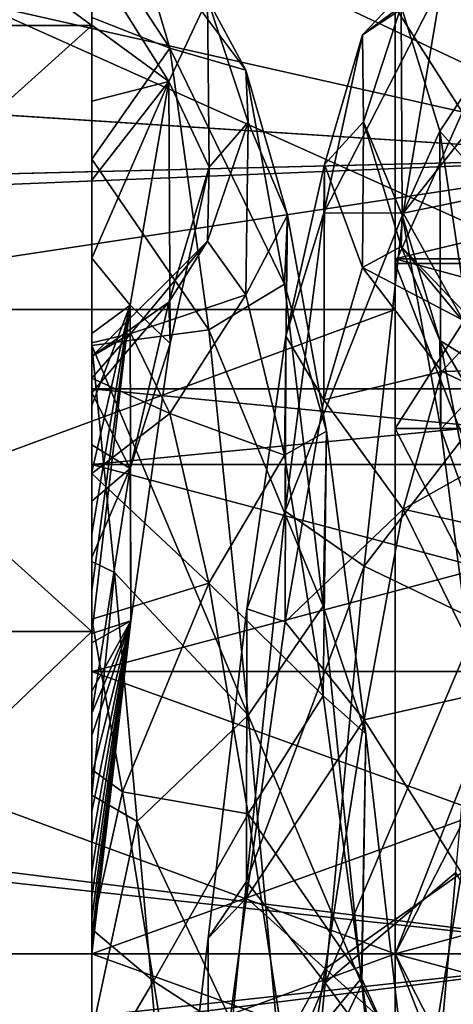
# Model space of a CAD drawing. Header units: metres. Extents: x -46 to 104, y -30 to 30.
# Tile 83 of 127: x 32.11 to 33.72, y -0.19 to 3.47. Entities that reach past the tile are written whole.
import ezdxf

# ---------------------------------------------------------------- set-up
doc = ezdxf.new("R2010")
doc.units = ezdxf.units.M
doc.layers.add('solid_122529', color=7, linetype='CONTINUOUS')

msp = doc.modelspace()

# ---------------------------------------------------------------- linework, layer by layer
at = {"layer": 'solid_122529'}
for points in [[(53.885139, -6.304641, 588.928162), (20.541, 8.649134, 585.423523), (20.541002, -8.649134, 585.423523)], [(53.885139, -6.304641, 588.928162), (53.885139, 6.304641, 588.928162), (20.541, 8.649134, 585.423523)], [(26.533504, -8.264537, 581.025818), (26.533504, 8.264537, 581.025818), (54.407833, 6.304637, 583.955566)], [(32.372829, 2.1, 568), (32.372829, 6.9, 568), (32.372829, 6.483982, 570.359497)], [(32.372829, 1.818572, 566.950073), (32.372829, 1.05, 566.181335), (32.372829, 6.9, 568)], [(32.372829, 6.483982, 565.640503), (32.372829, 6.9, 568), (32.372829, 1.05, 566.181335)], [(32.372829, 2.1, 568), (32.372829, 1.818572, 566.950073), (32.372829, 6.9, 568)], [(32.372829, -6.483982, 570.359497), (32.372829, 6.483982, 570.359497), (32.372829, 5.285712, 572.435059)], [(32.372829, 0, 570.099915), (32.372829, 6.483982, 570.359497), (32.372829, -6.483982, 570.359497)], [(32.372829, 1.818572, 569.049927), (32.372829, 2.1, 568), (32.372829, 6.483982, 570.359497)], [(32.372829, 1.05, 569.818665), (32.372829, 1.818572, 569.049927), (32.372829, 6.483982, 570.359497)], [(32.372829, 0, 570.099915), (32.372829, 1.05, 569.818665), (32.372829, 6.483982, 570.359497)], [(32.372829, 6.483982, 565.640503), (32.372829, 1.05, 566.181335), (32.372829, 0, 565.900085)], [(32.372829, -6.483982, 565.640503), (32.372829, 6.483982, 565.640503), (32.372829, 0, 565.900085)], [(32.372829, -5.285712, 563.564941), (32.372829, 5.285712, 563.564941), (32.372829, 6.483982, 565.640503)], [(32.372829, -6.483982, 565.640503), (32.372829, -5.285712, 563.564941), (32.372829, 6.483982, 565.640503)], [(26.533504, -8.264537, 581.025818), (54.407833, 6.304637, 583.955566), (54.407833, -6.304637, 583.955566)], [(34.5, 2.958794, 578.074463), (34.5, 5.67702, 576.832825), (29, 4.2, 577.623413)], [(34.5, 5.67702, 559.167175), (34.5, 2.958794, 557.925537), (29, 5.545829, 559.084045)], [(34.5, 2.958794, 557.925537), (29, 4.2, 558.376587), (29, 5.545829, 559.084045)], [(32.372829, 3.449675, 562.024353), (29.872829, 3.449675, 562.024353), (29.872829, 5.285712, 563.564941)], [(32.372829, 3.449675, 562.024353), (29.872829, 5.285712, 563.564941), (32.372829, 5.285712, 563.564941)], [(32.372829, 5.285712, 572.435059), (29.872829, 5.285712, 572.435059), (29.872829, 3.449675, 573.975647)], [(32.372829, 3.449675, 573.975647), (32.372829, 5.285712, 572.435059), (29.872829, 3.449675, 573.975647)], [(32.372829, -5.285712, 572.435059), (32.372829, 5.285712, 572.435059), (32.372829, 3.449675, 573.975647)], [(32.372829, -6.483982, 570.359497), (32.372829, 5.285712, 572.435059), (32.372829, -5.285712, 572.435059)], [(32.372829, -3.449675, 562.024353), (32.372829, 3.449675, 562.024353), (32.372829, 5.285712, 563.564941)], [(32.372829, -5.285712, 563.564941), (32.372829, -3.449675, 562.024353), (32.372829, 5.285712, 563.564941)], [(33.5, 2.583071, 560.905762), (43, 2.582814, 560.905579), (43, 4.853569, 562.216919)], [(33.5, 2.583071, 560.905762), (43, 4.853569, 562.216919), (33.5, 4.853083, 562.216736)], [(33.5, 4.853083, 573.783264), (43, 4.853569, 573.783081), (43, 2.582814, 575.094421)], [(33.5, 4.853083, 573.783264), (43, 2.582814, 575.094421), (33.5, 2.583071, 575.094238)], [(33.5, 4.853083, 573.783264), (33.5, 2.583071, 575.094238), (33.5, 4.499547, 573.362)], [(33.5, 2.583071, 560.905762), (33.5, 4.853083, 562.216736), (33.5, 4.499547, 562.638)], [(33.5, 2.565216, 575.047668), (34.5, 2.565216, 575.047668), (34.5, 4.82097, 573.7453)], [(33.5, 4.82097, 573.7453), (33.5, 2.565216, 575.047668), (34.5, 4.82097, 573.7453)], [(33.5, 4.82097, 562.2547), (34.5, 4.82097, 562.2547), (34.5, 2.565216, 560.952332)], [(33.5, 2.565216, 560.952332), (33.5, 4.82097, 562.2547), (34.5, 2.565216, 560.952332)], [(33.5, 3.518242, 570.805725), (33.5, 2.565216, 575.047668), (33.5, 4.82097, 573.7453)], [(33.5, 4.387176, 566.998657), (33.5, 4.82097, 562.2547), (33.5, 2.565216, 560.952332)], [(27.5, 4.5, 573.361877), (33.5, 4.499547, 573.362), (27, 2.395123, 574.577515)], [(33.5, 4.499547, 562.638), (27.5, 4.5, 562.638123), (27, 2.395123, 561.422485)], [(33.5, 4.499547, 573.362), (33.5, 2.3949, 574.577454), (27, 2.395123, 574.577515)], [(33.5, 2.3949, 561.422546), (33.5, 4.499547, 562.638), (27, 2.395123, 561.422485)], [(33.5, 2.583071, 575.094238), (33.5, 2.3949, 574.577454), (33.5, 4.499547, 573.362)], [(33.5, 2.583071, 560.905762), (33.5, 4.499547, 562.638), (33.5, 2.3949, 561.422546)], [(33.5, 3.518242, 565.194275), (33.5, 4.387176, 566.998657), (33.5, 2.565216, 560.952332)], [(34.5, 2.958794, 557.925537), (14.681184, 4.235395, 558.39209), (15.288885, 4.2, 558.376587)], [(34.5, 2.958794, 557.925537), (14.709614, 2.467135, 557.793945), (14.681184, 4.235395, 558.39209)], [(14.709071, 2.469424, 578.205505), (34.5, 2.958794, 578.074463), (29, 4.2, 577.623413)], [(34.5, 2.958794, 557.925537), (15.288885, 4.2, 558.376587), (29, 4.2, 558.376587)], [(32.372829, 3.809266, 566.900574), (32.518051, 3.855043, 567.572998), (32.663235, 3.365565, 566.072144)], [(32.945915, 3.283932, 566.653259), (32.663235, 3.365565, 566.072144), (32.518051, 3.855043, 567.572998)], [(32.80267, 3.548945, 568.054077), (32.945915, 3.283932, 566.653259), (32.518051, 3.855043, 567.572998)], [(33.818817, 3.877255, 567.866516), (33.522106, 3.522032, 567.547424), (33.378426, 3.414802, 568.973999)], [(33.674213, 3.611623, 569.416748), (33.818817, 3.877255, 567.866516), (33.378426, 3.414802, 568.973999)], [(32.372829, 3.479382, 566.058777), (32.372829, 3.809266, 566.900574), (32.663235, 3.365565, 566.072144)], [(34.063259, 3.429528, 570.058716), (34.147778, 3.818959, 569.189758), (33.674213, 3.611623, 569.416748)], [(32.372829, 3.450577, 569.694397), (32.372829, 3.69827, 569.166321), (32.372829, 3.479382, 566.058777)], [(32.659424, 3.241388, 569.446167), (32.80267, 3.548945, 568.054077), (32.372829, 3.69827, 569.166321)], [(32.372829, 3.450577, 569.694397), (32.659424, 3.241388, 569.446167), (32.372829, 3.69827, 569.166321)], [(33.674213, 3.611623, 569.416748), (33.378426, 3.414802, 568.973999), (33.234741, 2.753322, 570.242493)], [(33.529613, 2.75238, 570.734131), (33.674213, 3.611623, 569.416748), (33.234741, 2.753322, 570.242493)], [(34.063259, 3.429528, 570.058716), (33.674213, 3.611623, 569.416748), (33.529613, 2.75238, 570.734131)], [(32.809219, 2.922917, 569.029907), (32.80267, 3.548945, 568.054077), (32.659424, 3.241388, 569.446167)], [(32.954666, 3.091061, 567.777466), (32.945915, 3.283932, 566.653259), (32.80267, 3.548945, 568.054077)], [(32.809219, 2.922917, 569.029907), (32.954666, 3.091061, 567.777466), (32.80267, 3.548945, 568.054077)], [(33.378426, 3.414802, 568.973999), (33.522106, 3.522032, 567.547424), (33.38187, 3.091858, 567.762817)], [(33.522106, 3.522032, 567.547424), (33.526058, 2.745303, 566.558105), (33.38187, 3.091858, 567.762817)], [(33.5, 1.952477, 563.945618), (34.5, 1.952477, 563.945618), (34.5, 3.518242, 565.194275)], [(33.5, 1.952477, 563.945618), (34.5, 3.518242, 565.194275), (33.5, 3.518242, 565.194275)], [(33.5, 3.518242, 570.805725), (34.5, 3.518242, 570.805725), (34.5, 1.952477, 572.054382)], [(33.5, 3.518242, 570.805725), (34.5, 1.952477, 572.054382), (33.5, 1.952477, 572.054382)], [(33.5, 3.518242, 570.805725), (33.5, 1.952477, 572.054382), (33.5, 2.565216, 575.047668)], [(33.5, 1.952477, 563.945618), (33.5, 3.518242, 565.194275), (33.5, 2.565216, 560.952332)], [(33.522106, 3.522032, 567.547424), (33.665791, 3.05761, 566.194275), (33.526058, 2.745303, 566.558105)], [(33.963421, 3.505617, 566.338196), (33.665791, 3.05761, 566.194275), (33.522106, 3.522032, 567.547424)], [(32.372829, 2.952739, 565.307495), (32.372829, 3.479382, 566.058777), (32.663235, 3.365565, 566.072144)], [(32.372829, 3.450577, 569.694397), (32.372829, 3.479382, 566.058777), (32.372829, 2.952739, 565.307495)], [(33.963421, 3.505617, 566.338196), (34.108021, 2.557791, 565.083069), (33.665791, 3.05761, 566.194275)], [(32.372829, 1.197832, 561.204773), (29.872829, 1.197832, 561.204773), (29.872829, 3.449675, 562.024353)], [(32.372829, 1.197832, 561.204773), (29.872829, 3.449675, 562.024353), (32.372829, 3.449675, 562.024353)], [(32.372829, 3.449675, 573.975647), (29.872829, 3.449675, 573.975647), (29.872829, 1.197832, 574.795227)], [(32.372829, 1.197832, 574.795227), (32.372829, 3.449675, 573.975647), (29.872829, 1.197832, 574.795227)], [(32.372829, 3.450577, 569.694397), (32.372829, 2.952739, 565.307495), (32.372829, 3.167974, 570.11676)], [(32.372829, 3.450577, 569.694397), (32.372829, 3.167974, 570.11676), (32.659424, 3.241388, 569.446167)], [(32.372829, -3.449675, 573.975647), (32.372829, 3.449675, 573.975647), (32.372829, 1.197832, 574.795227)], [(32.372829, -5.285712, 572.435059), (32.372829, 3.449675, 573.975647), (32.372829, -3.449675, 573.975647)], [(32.372829, -1.197832, 561.204773), (32.372829, 1.197832, 561.204773), (32.372829, 3.449675, 562.024353)], [(32.372829, -3.449675, 562.024353), (32.372829, -1.197832, 561.204773), (32.372829, 3.449675, 562.024353)], [(33.234741, 2.753322, 570.242493), (33.378426, 3.414802, 568.973999), (33.237682, 2.9331, 569.006348)], [(33.378426, 3.414802, 568.973999), (33.38187, 3.091858, 567.762817), (33.237682, 2.9331, 569.006348)], [(33.978737, 2.845741, 570.811035), (34.063259, 3.429528, 570.058716), (33.529613, 2.75238, 570.734131)], [(32.372829, 2.952739, 565.307495), (32.663235, 3.365565, 566.072144), (32.808418, 2.318527, 564.890625)], [(33.089165, 2.489106, 565.469727), (32.808418, 2.318527, 564.890625), (32.663235, 3.365565, 566.072144)], [(32.945915, 3.283932, 566.653259), (33.089165, 2.489106, 565.469727), (32.663235, 3.365565, 566.072144)], [(33.100117, 2.745263, 566.562073), (33.089165, 2.489106, 565.469727), (32.945915, 3.283932, 566.653259)], [(32.954666, 3.091061, 567.777466), (33.100117, 2.745263, 566.562073), (32.945915, 3.283932, 566.653259)], [(32.372829, 2.585326, 570.706604), (32.516178, 2.410882, 570.604919), (32.659424, 3.241388, 569.446167)], [(32.372829, 2.874505, 570.449158), (32.372829, 2.585326, 570.706604), (32.659424, 3.241388, 569.446167)], [(32.372829, 3.167974, 570.11676), (32.372829, 2.874505, 570.449158), (32.659424, 3.241388, 569.446167)], [(32.663769, 2.268788, 570.111084), (32.659424, 3.241388, 569.446167), (32.516178, 2.410882, 570.604919)], [(32.663769, 2.268788, 570.111084), (32.809219, 2.922917, 569.029907), (32.659424, 3.241388, 569.446167)], [(32.372829, 3.167974, 570.11676), (32.372829, 2.952739, 565.307495), (32.372829, 2.874505, 570.449158)], [(32.802586, 2.64879, 568.033997), (32.954666, 3.091061, 567.777466), (32.809219, 2.922917, 569.029907)], [(32.802586, 2.64879, 568.033997), (32.945816, 2.448531, 566.989075), (32.954666, 3.091061, 567.777466)], [(32.945816, 2.448531, 566.989075), (33.100117, 2.745263, 566.562073), (32.954666, 3.091061, 567.777466)], [(33.237682, 2.9331, 569.006348), (33.38187, 3.091858, 567.762817), (33.378357, 2.550762, 568.720764)], [(33.38187, 3.091858, 567.762817), (33.522015, 2.628212, 567.655884), (33.378357, 2.550762, 568.720764)], [(33.38187, 3.091858, 567.762817), (33.526058, 2.745303, 566.558105), (33.522015, 2.628212, 567.655884)], [(33.665791, 3.05761, 566.194275), (33.670246, 1.950075, 565.588989), (33.526058, 2.745303, 566.558105)], [(33.665791, 3.05761, 566.194275), (33.809475, 2.096912, 565.134277), (33.670246, 1.950075, 565.588989)], [(34.108021, 2.557791, 565.083069), (33.809475, 2.096912, 565.134277), (33.665791, 3.05761, 566.194275)], [(14.709071, 2.469424, 578.205505), (14.779985, 2.150141, 578.277466), (34.5, 2.958794, 578.074463)], [(34.5, 2.958794, 557.925537), (34.5, 0, 557.5), (14.709614, 2.467135, 557.793945)], [(14.779985, 2.150141, 578.277466), (15, 0, 578.5), (34.5, 2.958794, 578.074463)], [(15, 0, 578.5), (34.5, 0, 578.5), (34.5, 2.958794, 578.074463)], [(32.372829, 2.952739, 565.307495), (32.808418, 2.318527, 564.890625), (32.372829, 2.260867, 564.700256)], [(32.372829, 2.874505, 570.449158), (32.372829, 2.952739, 565.307495), (32.372829, 2.260867, 564.700256)], [(33.093494, 2.294977, 570.085388), (33.237682, 2.9331, 569.006348), (33.234695, 2.059438, 569.668701)], [(33.234741, 2.753322, 570.242493), (33.237682, 2.9331, 569.006348), (33.093494, 2.294977, 570.085388)], [(33.237682, 2.9331, 569.006348), (33.378357, 2.550762, 568.720764), (33.234695, 2.059438, 569.668701)], [(32.659355, 2.421803, 569.073364), (32.809219, 2.922917, 569.029907), (32.663769, 2.268788, 570.111084)], [(32.659355, 2.421803, 569.073364), (32.802586, 2.64879, 568.033997), (32.809219, 2.922917, 569.029907)], [(32.372829, 2.874505, 570.449158), (32.372829, 2.260867, 564.700256), (32.372829, 2.585326, 570.706604)], [(33.894215, 2.100684, 571.403992), (33.978737, 2.845741, 570.811035), (33.529613, 2.75238, 570.734131)], [(32.945816, 2.448531, 566.989075), (33.089046, 1.853327, 566.1073), (33.100117, 2.745263, 566.562073)], [(33.089046, 1.853327, 566.1073), (33.245567, 1.943017, 565.585693), (33.100117, 2.745263, 566.562073)], [(33.100117, 2.745263, 566.562073), (33.245567, 1.943017, 565.585693), (33.089165, 2.489106, 565.469727)], [(33.091057, 1.644956, 571.147034), (33.234741, 2.753322, 570.242493), (33.093494, 2.294977, 570.085388)], [(33.529613, 2.75238, 570.734131), (33.234741, 2.753322, 570.242493), (33.091057, 1.644956, 571.147034)], [(33.38501, 1.440752, 571.602112), (33.529613, 2.75238, 570.734131), (33.091057, 1.644956, 571.147034)], [(33.894215, 2.100684, 571.403992), (33.529613, 2.75238, 570.734131), (33.38501, 1.440752, 571.602112)], [(33.526058, 2.745303, 566.558105), (33.665676, 2.279219, 566.646851), (33.522015, 2.628212, 567.655884)], [(33.526058, 2.745303, 566.558105), (33.670246, 1.950075, 565.588989), (33.665676, 2.279219, 566.646851)], [(32.372829, 2.219303, 568.677917), (32.802586, 2.64879, 568.033997), (32.659355, 2.421803, 569.073364)], [(32.372829, 2.219303, 568.677917), (32.518181, 2.305042, 567.733032), (32.802586, 2.64879, 568.033997)], [(32.518181, 2.305042, 567.733032), (32.945816, 2.448531, 566.989075), (32.802586, 2.64879, 568.033997)], [(33.378357, 2.550762, 568.720764), (33.522015, 2.628212, 567.655884), (33.81839, 2.319721, 567.91217)], [(33.522015, 2.628212, 567.655884), (33.962955, 2.094324, 566.998718), (33.81839, 2.319721, 567.91217)], [(33.522015, 2.628212, 567.655884), (33.665676, 2.279219, 566.646851), (33.962955, 2.094324, 566.998718)], [(32.372829, 2.585326, 570.706604), (32.372829, 2.260867, 564.700256), (32.372829, 2.30503, 570.906006)], [(32.372829, 2.585326, 570.706604), (32.372829, 2.30503, 570.906006), (32.516178, 2.410882, 570.604919)], [(33.5, 0, 560.450012), (43, 2.582814, 560.905579), (33.5, 2.583071, 560.905762)], [(33.5, 2.583071, 575.094238), (43, 2.582814, 575.094421), (43, 0, 575.549988)], [(33.5, 2.583071, 575.094238), (43, 0, 575.549988), (33.5, 0, 575.549988)], [(33.5, 2.583071, 575.094238), (33.5, 0, 575.549988), (33.5, 2.3949, 574.577454)], [(33.5, 2.583071, 560.905762), (33.5, 2.3949, 561.422546), (33.5, 0, 561)], [(33.5, 0, 560.450012), (33.5, 2.583071, 560.905762), (33.5, 0, 561)], [(33.5, 0, 560.450012), (43, 0, 560.450012), (43, 2.582814, 560.905579)], [(33.5, 0, 575.5), (34.5, 0, 575.5), (34.5, 2.565216, 575.047668)], [(33.5, 2.565216, 575.047668), (33.5, 0, 575.5), (34.5, 2.565216, 575.047668)], [(33.5, 2.565216, 560.952332), (34.5, 2.565216, 560.952332), (34.5, 0, 560.5)], [(33.5, 0, 560.5), (33.5, 2.565216, 560.952332), (34.5, 0, 560.5)], [(33.5, 0, 572.5), (33.5, 0, 575.5), (33.5, 2.565216, 575.047668)], [(33.5, 1.952477, 572.054382), (33.5, 0, 572.5), (33.5, 2.565216, 575.047668)], [(33.5, 1.952477, 563.945618), (33.5, 2.565216, 560.952332), (33.5, 0, 560.5)], [(33.234695, 2.059438, 569.668701), (33.378357, 2.550762, 568.720764), (33.67382, 2.164021, 568.840149)], [(33.378357, 2.550762, 568.720764), (33.81839, 2.319721, 567.91217), (33.67382, 2.164021, 568.840149)], [(33.089165, 2.489106, 565.469727), (33.23241, 1.292699, 564.694397), (32.808418, 2.318527, 564.890625)], [(33.245567, 1.943017, 565.585693), (33.23241, 1.292699, 564.694397), (33.089165, 2.489106, 565.469727)], [(34.5, 0, 557.5), (14.779986, 2.150139, 557.722534), (14.709614, 2.467135, 557.793945)], [(32.372829, 2.084602, 569.116455), (32.659355, 2.421803, 569.073364), (32.516125, 1.804182, 569.939636)], [(32.372829, 2.084602, 569.116455), (32.372829, 2.219303, 568.677917), (32.659355, 2.421803, 569.073364)], [(32.516125, 1.804182, 569.939636), (32.659355, 2.421803, 569.073364), (32.663769, 2.268788, 570.111084)], [(32.518181, 2.305042, 567.733032), (32.66333, 2.007845, 566.836792), (32.945816, 2.448531, 566.989075)], [(32.66333, 2.007845, 566.836792), (33.089046, 1.853327, 566.1073), (32.945816, 2.448531, 566.989075)], [(33.5, 0, 575), (27, 0, 575), (27, 2.395123, 574.577515)], [(33.5, 2.3949, 574.577454), (33.5, 0, 575), (27, 2.395123, 574.577515)], [(33.5, 2.3949, 561.422546), (27, 2.395123, 561.422485), (27, 0, 561)], [(33.5, 0, 561), (33.5, 2.3949, 561.422546), (27, 0, 561)], [(32.372829, 1.350147, 571.311584), (32.372829, 1.190327, 571.343811), (32.516178, 2.410882, 570.604919)], [(32.518318, 1.237435, 570.841309), (32.516178, 2.410882, 570.604919), (32.372829, 1.190327, 571.343811)], [(32.372829, 1.560514, 571.254211), (32.372829, 1.350147, 571.311584), (32.516178, 2.410882, 570.604919)], [(32.372829, 1.789581, 571.171936), (32.372829, 1.560514, 571.254211), (32.516178, 2.410882, 570.604919)], [(32.372829, 2.0382, 571.058472), (32.372829, 1.789581, 571.171936), (32.516178, 2.410882, 570.604919)], [(32.372829, 2.30503, 570.906006), (32.372829, 2.0382, 571.058472), (32.516178, 2.410882, 570.604919)], [(32.518318, 1.237435, 570.841309), (32.663769, 2.268788, 570.111084), (32.516178, 2.410882, 570.604919)], [(33.5, 0, 575.549988), (33.5, 0, 575), (33.5, 2.3949, 574.577454)], [(32.808418, 2.318527, 564.890625), (32.953602, 0.887389, 564.224243), (32.372829, 2.260867, 564.700256)], [(32.372829, 2.139153, 567.358521), (32.66333, 2.007845, 566.836792), (32.518181, 2.305042, 567.733032)], [(32.372829, 2.27105, 568.026855), (32.518181, 2.305042, 567.733032), (32.372829, 2.219303, 568.677917)], [(32.372829, 2.27105, 568.026855), (32.372829, 2.139153, 567.358521), (32.518181, 2.305042, 567.733032)], [(32.372829, 2.27105, 568.026855), (32.372829, 2.30503, 570.906006), (32.372829, 2.260867, 564.700256)], [(32.372829, 2.084602, 569.116455), (32.372829, 2.0382, 571.058472), (32.372829, 2.30503, 570.906006)], [(32.372829, 2.084602, 569.116455), (32.372829, 2.30503, 570.906006), (32.372829, 2.219303, 568.677917)], [(32.372829, 2.22914, 568.628418), (32.372829, 2.219303, 568.677917), (32.372829, 2.30503, 570.906006)], [(32.372829, 2.22914, 568.628418), (32.372829, 2.30503, 570.906006), (32.372829, 2.27105, 568.026855)], [(33.23241, 1.292699, 564.694397), (32.953602, 0.887389, 564.224243), (32.808418, 2.318527, 564.890625)], [(33.67382, 2.164021, 568.840149), (33.81839, 2.319721, 567.91217), (34.205036, 2.178363, 568.3078)], [(32.372829, 2.27105, 568.026855), (32.372829, 2.260867, 564.700256), (32.372829, 2.139153, 567.358521)], [(32.372829, 2.22914, 568.628418), (32.372829, 2.27105, 568.026855), (32.372829, 2.219303, 568.677917)], [(32.516125, 1.804182, 569.939636), (32.663769, 2.268788, 570.111084), (32.518318, 1.237435, 570.841309)], [(32.949306, 1.281778, 570.823608), (33.093494, 2.294977, 570.085388), (33.091038, 1.233958, 570.345886)], [(33.091057, 1.644956, 571.147034), (33.093494, 2.294977, 570.085388), (32.949306, 1.281778, 570.823608)], [(33.093494, 2.294977, 570.085388), (33.234695, 2.059438, 569.668701), (33.091038, 1.233958, 570.345886)], [(33.665676, 2.279219, 566.646851), (34.107525, 1.524858, 566.249695), (33.962955, 2.094324, 566.998718)], [(33.665676, 2.279219, 566.646851), (33.809338, 1.560411, 565.857361), (34.107525, 1.524858, 566.249695)], [(33.670246, 1.950075, 565.588989), (33.809338, 1.560411, 565.857361), (33.665676, 2.279219, 566.646851)], [(32.372829, 1.457666, 564.279114), (32.372829, 2.260867, 564.700256), (32.457352, 1.416856, 564.259338)], [(32.953602, 0.887389, 564.224243), (32.457352, 1.416856, 564.259338), (32.372829, 2.260867, 564.700256)], [(32.372829, 2.139153, 567.358521), (32.372829, 2.260867, 564.700256), (32.372829, 1.457666, 564.279114)], [(33.234695, 2.059438, 569.668701), (33.67382, 2.164021, 568.840149), (33.529251, 1.652803, 569.630066)], [(33.529251, 1.652803, 569.630066), (33.67382, 2.164021, 568.840149), (34.090523, 1.967727, 568.983887)], [(33.67382, 2.164021, 568.840149), (34.205036, 2.178363, 568.3078), (34.090523, 1.967727, 568.983887)], [(34.5, 0, 557.5), (15, 0, 557.5), (14.779986, 2.150139, 557.722534)], [(32.372829, 2.139153, 567.358521), (32.372829, 1.457666, 564.279114), (32.372829, 1.785539, 566.701355)], [(32.372829, 2.139153, 567.358521), (32.372829, 1.785539, 566.701355), (32.66333, 2.007845, 566.836792)], [(35.272831, 1.818572, 566.950073), (32.372829, 1.818572, 566.950073), (32.372829, 2.1, 568)], [(35.272831, 2.1, 568), (32.372829, 2.1, 568), (32.372829, 1.818572, 569.049927)], [(35.272831, 1.818572, 566.950073), (32.372829, 2.1, 568), (35.272831, 2.1, 568)], [(35.272831, 1.818572, 569.049927), (35.272831, 2.1, 568), (32.372829, 1.818572, 569.049927)], [(33.809692, 1.236579, 571.804077), (33.894215, 2.100684, 571.403992), (33.38501, 1.440752, 571.602112)], [(33.809475, 2.096912, 565.134277), (33.814434, 0.83614, 565.013916), (33.670246, 1.950075, 565.588989)], [(32.372829, 1.891383, 569.497864), (32.372829, 2.0382, 571.058472), (32.372829, 2.084602, 569.116455)], [(32.372829, 1.891383, 569.497864), (32.372829, 2.084602, 569.116455), (32.516125, 1.804182, 569.939636)], [(33.091038, 1.233958, 570.345886), (33.234695, 2.059438, 569.668701), (33.529251, 1.652803, 569.630066)], [(32.372829, 1.891383, 569.497864), (32.372829, 1.789581, 571.171936), (32.372829, 2.0382, 571.058472)], [(32.372829, 1.785539, 566.701355), (32.808479, 1.378173, 566.133179), (32.66333, 2.007845, 566.836792)], [(32.66333, 2.007845, 566.836792), (32.808479, 1.378173, 566.133179), (33.089046, 1.853327, 566.1073)], [(33.089046, 1.853327, 566.1073), (33.232277, 0.959184, 565.530762), (33.245567, 1.943017, 565.585693)], [(33.232277, 0.959184, 565.530762), (33.391018, 0.817712, 565.010742), (33.245567, 1.943017, 565.585693)], [(33.245567, 1.943017, 565.585693), (33.391018, 0.817712, 565.010742), (33.23241, 1.292699, 564.694397)], [(33.5, 1.952477, 572.054382), (34.5, 1.952477, 572.054382), (34.5, 0, 572.5)], [(33.5, 1.952477, 572.054382), (34.5, 0, 572.5), (33.5, 0, 572.5)], [(33.5, 0, 563.5), (34.5, 0, 563.5), (34.5, 1.952477, 563.945618)], [(33.5, 0, 563.5), (34.5, 1.952477, 563.945618), (33.5, 1.952477, 563.945618)], [(33.5, 0, 563.5), (33.5, 1.952477, 563.945618), (33.5, 0, 560.5)], [(33.529251, 1.652803, 569.630066), (34.090523, 1.967727, 568.983887), (33.976009, 1.553211, 569.558044)], [(33.670246, 1.950075, 565.588989), (33.814434, 0.83614, 565.013916), (33.809338, 1.560411, 565.857361)], [(32.372829, 1.682745, 569.795227), (32.372829, 1.789581, 571.171936), (32.372829, 1.891383, 569.497864)], [(32.372829, 1.682745, 569.795227), (32.372829, 1.891383, 569.497864), (32.516125, 1.804182, 569.939636)], [(32.808479, 1.378173, 566.133179), (33.232277, 0.959184, 565.530762), (33.089046, 1.853327, 566.1073)], [(35.272831, 1.05, 566.181335), (32.372829, 1.05, 566.181335), (32.372829, 1.818572, 566.950073)], [(35.272831, 1.05, 566.181335), (32.372829, 1.818572, 566.950073), (35.272831, 1.818572, 566.950073)], [(35.272831, 1.818572, 569.049927), (32.372829, 1.818572, 569.049927), (32.372829, 1.05, 569.818665)], [(35.272831, 1.05, 569.818665), (35.272831, 1.818572, 569.049927), (32.372829, 1.05, 569.818665)], [(32.372829, 0.894876, 570.493347), (32.516125, 1.804182, 569.939636), (32.518318, 1.237435, 570.841309)], [(32.372829, 1.472599, 570.03009), (32.516125, 1.804182, 569.939636), (32.372829, 0.894876, 570.493347)], [(32.372829, 1.472599, 570.03009), (32.372829, 1.682745, 569.795227), (32.516125, 1.804182, 569.939636)], [(32.372829, 1.682745, 569.795227), (32.372829, 1.560514, 571.254211), (32.372829, 1.789581, 571.171936)], [(32.372829, 1.785539, 566.701355), (32.372829, 1.457666, 564.279114), (32.372829, 1.243477, 566.18512)], [(32.372829, 1.785539, 566.701355), (32.372829, 1.243477, 566.18512), (32.808479, 1.378173, 566.133179)], [(32.372829, 1.472599, 570.03009), (32.372829, 1.560514, 571.254211), (32.372829, 1.682745, 569.795227)], [(33.091038, 1.233958, 570.345886), (33.529251, 1.652803, 569.630066), (33.384682, 0.870052, 570.152161)], [(33.384682, 0.870052, 570.152161), (33.529251, 1.652803, 569.630066), (33.861496, 0.977762, 569.970764)], [(33.529251, 1.652803, 569.630066), (33.976009, 1.553211, 569.558044), (33.861496, 0.977762, 569.970764)], [(32.947372, 0.269601, 571.540771), (33.091057, 1.644956, 571.147034), (32.949306, 1.281778, 570.823608)], [(33.38501, 1.440752, 571.602112), (33.091057, 1.644956, 571.147034), (32.947372, 0.269601, 571.540771)], [(32.372829, 1.472599, 570.03009), (32.372829, 1.350147, 571.311584), (32.372829, 1.560514, 571.254211)], [(32.372829, 1.269369, 570.217468), (32.372829, 1.350147, 571.311584), (32.372829, 1.472599, 570.03009)], [(32.372829, 1.269369, 570.217468), (32.372829, 1.472599, 570.03009), (32.372829, 0.894876, 570.493347)], [(32.372829, 0.589599, 564.058777), (32.372829, 1.243477, 566.18512), (32.372829, 1.457666, 564.279114)], [(32.372829, 0.589599, 564.058777), (32.372829, 1.457666, 564.279114), (32.457352, 1.416856, 564.259338)], [(33.240406, -0.107679, 571.878052), (33.38501, 1.440752, 571.602112), (32.947372, 0.269601, 571.540771)], [(33.809692, 1.236579, 571.804077), (33.38501, 1.440752, 571.602112), (33.240406, -0.107679, 571.878052)], [(32.372829, 0.589599, 564.058777), (32.457352, 1.416856, 564.259338), (32.541874, 0.49255, 564.030457)], [(32.953602, 0.887389, 564.224243), (32.541874, 0.49255, 564.030457), (32.457352, 1.416856, 564.259338)], [(32.808479, 1.378173, 566.133179), (32.372829, 1.243477, 566.18512), (32.487343, 0.602485, 565.884094)], [(32.808479, 1.378173, 566.133179), (32.487343, 0.602485, 565.884094), (32.953625, 0.520293, 565.738647)], [(32.808479, 1.378173, 566.133179), (32.953625, 0.520293, 565.738647), (33.232277, 0.959184, 565.530762)], [(32.372829, 1.269369, 570.217468), (32.372829, 1.190327, 571.343811), (32.372829, 1.350147, 571.311584)], [(32.805119, 0.059094, 571.100403), (32.949306, 1.281778, 570.823608), (32.947376, 0.208261, 570.642456)], [(32.947372, 0.269601, 571.540771), (32.949306, 1.281778, 570.823608), (32.805119, 0.059094, 571.100403)], [(32.949306, 1.281778, 570.823608), (33.091038, 1.233958, 570.345886), (32.947376, 0.208261, 570.642456)], [(33.23241, 1.292699, 564.694397), (33.375656, -0.112265, 564.452393), (32.953602, 0.887389, 564.224243)], [(33.391018, 0.817712, 565.010742), (33.375656, -0.112265, 564.452393), (33.23241, 1.292699, 564.694397)], [(32.372829, 1.079217, 570.366821), (32.372829, 1.190327, 571.343811), (32.372829, 1.269369, 570.217468)], [(32.372829, 1.079217, 570.366821), (32.372829, 1.269369, 570.217468), (32.372829, 0.894876, 570.493347)], [(32.372829, 0.686001, 565.903381), (32.487343, 0.602485, 565.884094), (32.372829, 1.243477, 566.18512)], [(32.372829, 0.589599, 564.058777), (32.372829, 0.686001, 565.903381), (32.372829, 1.243477, 566.18512)], [(32.518318, 1.237435, 570.841309), (32.372829, 1.190327, 571.343811), (32.372829, 1.155767, 571.349487)], [(32.372829, 0.976033, 571.371399), (32.518318, 1.237435, 570.841309), (32.372829, 1.155767, 571.349487)], [(32.372829, 0.017684, 571.158325), (32.372829, 0.000065, 571.098999), (32.518318, 1.237435, 570.841309)], [(32.372829, 0.894876, 570.493347), (32.518318, 1.237435, 570.841309), (32.372829, 0.000065, 571.098999)], [(32.372829, 0.064963, 571.210449), (32.372829, 0.017684, 571.158325), (32.518318, 1.237435, 570.841309)], [(32.372829, 0.131099, 571.25415), (32.372829, 0.064963, 571.210449), (32.518318, 1.237435, 570.841309)], [(32.372829, 0.211469, 571.291138), (32.372829, 0.131099, 571.25415), (32.518318, 1.237435, 570.841309)], [(32.372829, 0.304571, 571.322205), (32.372829, 0.211469, 571.291138), (32.518318, 1.237435, 570.841309)], [(32.372829, 0.410412, 571.347351), (32.372829, 0.304571, 571.322205), (32.518318, 1.237435, 570.841309)], [(32.372829, 0.529825, 571.366211), (32.372829, 0.410412, 571.347351), (32.518318, 1.237435, 570.841309)], [(32.372829, 0.663259, 571.377625), (32.372829, 0.529825, 571.366211), (32.518318, 1.237435, 570.841309)], [(32.372829, 0.811809, 571.380005), (32.372829, 0.663259, 571.377625), (32.518318, 1.237435, 570.841309)], [(32.372829, 0.976033, 571.371399), (32.372829, 0.811809, 571.380005), (32.518318, 1.237435, 570.841309)], [(32.947376, 0.208261, 570.642456), (33.091038, 1.233958, 570.345886), (33.384682, 0.870052, 570.152161)], [(33.725174, 0.302396, 571.988525), (33.809692, 1.236579, 571.804077), (33.240406, -0.107679, 571.878052)], [(32.372829, -1.197832, 561.204773), (29.872829, -1.197832, 561.204773), (29.872829, 1.197832, 561.204773)], [(32.372829, -1.197832, 561.204773), (29.872829, 1.197832, 561.204773), (32.372829, 1.197832, 561.204773)], [(32.372829, 1.197832, 574.795227), (29.872829, 1.197832, 574.795227), (29.872829, -1.197832, 574.795227)], [(32.372829, -1.197832, 574.795227), (32.372829, 1.197832, 574.795227), (29.872829, -1.197832, 574.795227)], [(32.372829, -3.449675, 573.975647), (32.372829, 1.197832, 574.795227), (32.372829, -1.197832, 574.795227)], [(32.372829, 1.079217, 570.366821), (32.372829, 1.155767, 571.349487), (32.372829, 1.190327, 571.343811)], [(32.372829, 1.079217, 570.366821), (32.372829, 0.976033, 571.371399), (32.372829, 1.155767, 571.349487)], [(32.372829, 0.904482, 570.487122), (32.372829, 0.976033, 571.371399), (32.372829, 1.079217, 570.366821)], [(32.372829, 0.904482, 570.487122), (32.372829, 1.079217, 570.366821), (32.372829, 0.894876, 570.493347)], [(35.272831, 0, 565.900085), (32.372829, 0, 565.900085), (32.372829, 1.05, 566.181335)], [(35.272831, 0, 565.900085), (32.372829, 1.05, 566.181335), (35.272831, 1.05, 566.181335)], [(35.272831, 1.05, 569.818665), (32.372829, 1.05, 569.818665), (32.372829, 0, 570.099915)], [(35.272831, 0, 570.099915), (35.272831, 1.05, 569.818665), (32.372829, 0, 570.099915)], [(32.372829, 0.894876, 570.493347), (32.372829, 0.811809, 571.380005), (32.372829, 0.976033, 571.371399)], [(32.372829, 0.904482, 570.487122), (32.372829, 0.894876, 570.493347), (32.372829, 0.976033, 571.371399)], [(32.953625, 0.520293, 565.738647), (33.375507, -0.089674, 565.352539), (33.232277, 0.959184, 565.530762)], [(33.232277, 0.959184, 565.530762), (33.375507, -0.089674, 565.352539), (33.391018, 0.817712, 565.010742)], [(33.384682, 0.870052, 570.152161), (33.861496, 0.977762, 569.970764), (33.746983, 0.301005, 570.179321)], [(32.372829, 0.745041, 570.585815), (32.372829, 0.894876, 570.493347), (32.372829, 0.000065, 571.098999)], [(32.372829, 0.745041, 570.585815), (32.372829, 0.811809, 571.380005), (32.372829, 0.894876, 570.493347)], [(32.953602, 0.887389, 564.224243), (33.098785, -0.690759, 564.183411), (32.541874, 0.49255, 564.030457)], [(33.375656, -0.112265, 564.452393), (33.098785, -0.690759, 564.183411), (32.953602, 0.887389, 564.224243)], [(32.947376, 0.208261, 570.642456), (33.384682, 0.870052, 570.152161), (33.240112, -0.055637, 570.32074)], [(33.240112, -0.055637, 570.32074), (33.384682, 0.870052, 570.152161), (33.746983, 0.301005, 570.179321)], [(32.372829, 0.745041, 570.585815), (32.372829, 0.663259, 571.377625), (32.372829, 0.811809, 571.380005)], [(33.375507, -0.089674, 565.352539), (33.536469, -0.443552, 564.932861), (33.391018, 0.817712, 565.010742)], [(33.391018, 0.817712, 565.010742), (33.536469, -0.443552, 564.932861), (33.375656, -0.112265, 564.452393)], [(32.372829, 0.600886, 570.668152), (32.372829, 0.745041, 570.585815), (32.372829, 0.000065, 571.098999)], [(32.372829, 0.600886, 570.668152), (32.372829, 0.663259, 571.377625), (32.372829, 0.745041, 570.585815)], [(32.372829, 0.686001, 565.903381), (32.372829, 0.091556, 565.779358), (32.487343, 0.602485, 565.884094)], [(32.372829, 0.589599, 564.058777), (32.372829, 0.091556, 565.779358), (32.372829, 0.686001, 565.903381)], [(32.372829, 0.600886, 570.668152), (32.372829, 0.529825, 571.366211), (32.372829, 0.663259, 571.377625)], [(32.372829, 0.091556, 565.779358), (32.601856, -0.100932, 565.802307), (32.487343, 0.602485, 565.884094)], [(32.372829, 0.471627, 570.738403), (32.372829, 0.600886, 570.668152), (32.372829, 0.000065, 571.098999)], [(32.372829, 0.471627, 570.738403), (32.372829, 0.529825, 571.366211), (32.372829, 0.600886, 570.668152)], [(32.372829, -0.294295, 564.0448), (32.372829, 0.091556, 565.779358), (32.372829, 0.589599, 564.058777)], [(32.372829, -0.294295, 564.0448), (32.372829, 0.589599, 564.058777), (32.541874, 0.49255, 564.030457)], [(32.953625, 0.520293, 565.738647), (32.487343, 0.602485, 565.884094), (32.601856, -0.100932, 565.802307)], [(32.372829, 0.471627, 570.738403), (32.372829, 0.410412, 571.347351), (32.372829, 0.529825, 571.366211)], [(32.953625, 0.520293, 565.738647), (32.601856, -0.100932, 565.802307), (33.098774, -0.423742, 565.718567)], [(32.953625, 0.520293, 565.738647), (33.098774, -0.423742, 565.718567), (33.375507, -0.089674, 565.352539)], [(32.372829, -0.294295, 564.0448), (32.541874, 0.49255, 564.030457), (32.626392, -0.459669, 564.026489)], [(33.098785, -0.690759, 564.183411), (32.626392, -0.459669, 564.026489), (32.541874, 0.49255, 564.030457)], [(32.372829, 0.356232, 570.799988), (32.372829, 0.471627, 570.738403), (32.372829, 0.000065, 571.098999)], [(32.372829, 0.356232, 570.799988), (32.372829, 0.410412, 571.347351), (32.372829, 0.471627, 570.738403)], [(32.372829, 0.356232, 570.799988), (32.372829, 0.304571, 571.322205), (32.372829, 0.410412, 571.347351)], [(32.372829, 0.251588, 570.857544), (32.372829, 0.356232, 570.799988), (32.372829, 0.000065, 571.098999)], [(32.372829, 0.251588, 570.857544), (32.372829, 0.304571, 571.322205), (32.372829, 0.356232, 570.799988)], [(32.372829, 0.251588, 570.857544), (32.372829, 0.211469, 571.291138), (32.372829, 0.304571, 571.322205)], [(33.240112, -0.055637, 570.32074), (33.746983, 0.301005, 570.179321), (33.632473, -0.406939, 570.162048)], [(33.640652, -0.648925, 571.947021), (33.725174, 0.302396, 571.988525), (33.240406, -0.107679, 571.878052)], [(34.114815, -0.20728, 570.311157), (33.632473, -0.406939, 570.162048), (33.746983, 0.301005, 570.179321)], [(34.115067, -0.361567, 571.861755), (33.725174, 0.302396, 571.988525), (33.640652, -0.648925, 571.947021)], [(32.803692, -1.149512, 571.359802), (32.947372, 0.269601, 571.540771), (32.805119, 0.059094, 571.100403)], [(33.240406, -0.107679, 571.878052), (32.947372, 0.269601, 571.540771), (32.803692, -1.149512, 571.359802)], [(32.372829, 0.157658, 570.914063), (32.372829, 0.251588, 570.857544), (32.372829, 0.000065, 571.098999)], [(32.372829, 0.157658, 570.914063), (32.372829, 0.211469, 571.291138), (32.372829, 0.251588, 570.857544)], [(32.372829, 0.157658, 570.914063), (32.372829, 0.131099, 571.25415), (32.372829, 0.211469, 571.291138)], [(32.803715, -0.851226, 570.510254), (32.947376, 0.208261, 570.642456), (33.240112, -0.055637, 570.32074)], [(32.805119, 0.059094, 571.100403), (32.947376, 0.208261, 570.642456), (32.803715, -0.851226, 570.510254)], [(32.372829, 0.081271, 570.969727), (32.372829, 0.157658, 570.914063), (32.372829, 0.000065, 571.098999)], [(32.372829, 0.081271, 570.969727), (32.372829, 0.131099, 571.25415), (32.372829, 0.157658, 570.914063)], [(32.372829, 0.081271, 570.969727), (32.372829, 0.064963, 571.210449), (32.372829, 0.131099, 571.25415)], [(32.372829, 0.091556, 565.779358), (32.372829, -0.48828, 565.805054), (32.601856, -0.100932, 565.802307)], [(32.372829, -0.294295, 564.0448), (32.372829, -0.48828, 565.805054), (32.372829, 0.091556, 565.779358)], [(32.372829, 0.024594, 571.029541), (32.372829, 0.081271, 570.969727), (32.372829, 0.000065, 571.098999)], [(32.372829, 0.024594, 571.029541), (32.372829, 0.064963, 571.210449), (32.372829, 0.081271, 570.969727)], [(32.372829, 0.024594, 571.029541), (32.372829, 0.017684, 571.158325), (32.372829, 0.064963, 571.210449)], [(32.660931, -1.173248, 570.870422), (32.805119, 0.059094, 571.100403), (32.803715, -0.851226, 570.510254)], [(32.803692, -1.149512, 571.359802), (32.805119, 0.059094, 571.100403), (32.660931, -1.173248, 570.870422)], [(14.780071, -2.149723, 578.277588), (14.709624, -2.467081, 578.206055), (34.5, 0, 578.5)], [(34.5, -2.958794, 578.074463), (34.5, 0, 578.5), (14.709624, -2.467081, 578.206055)], [(14.780071, -2.149726, 557.722412), (15, 0, 557.5), (34.5, -2.958794, 557.925537)], [(14.780071, -2.149723, 578.277588), (34.5, 0, 578.5), (15, 0, 578.5)], [(34.5, -2.958794, 557.925537), (15, 0, 557.5), (34.5, 0, 557.5)], [(33.5, -2.3949, 574.577454), (27, -2.395123, 574.577515), (27, 0, 575)], [(33.5, -2.3949, 574.577454), (27, 0, 575), (33.5, 0, 575)], [(33.5, 0, 561), (27, 0, 561), (27, -2.395123, 561.422485)], [(33.5, -2.3949, 561.422546), (33.5, 0, 561), (27, -2.395123, 561.422485)], [(32.372829, 0.024594, 571.029541), (32.372829, 0.000065, 571.098999), (32.372829, 0.017684, 571.158325)], [(33.5, -2.583071, 560.905762), (43, -2.582814, 560.905579), (43, 0, 560.450012)], [(33.5, -2.583071, 560.905762), (43, 0, 560.450012), (33.5, 0, 560.450012)], [(33.5, 0, 575.549988), (43, 0, 575.549988), (43, -2.582814, 575.094421)], [(33.5, -2.583071, 575.094238), (33.5, 0, 575.549988), (43, -2.582814, 575.094421)], [(33.5, -2.583071, 575.094238), (33.5, 0, 575), (33.5, 0, 575.549988)], [(33.5, -2.3949, 574.577454), (33.5, 0, 575), (33.5, -2.583071, 575.094238)], [(33.5, -2.3949, 561.422546), (33.5, 0, 560.450012), (33.5, 0, 561)], [(33.5, -2.3949, 561.422546), (33.5, -2.583071, 560.905762), (33.5, 0, 560.450012)], [(33.5, 0, 572.5), (34.5, 0, 572.5), (34.5, -1.952477, 572.054382)], [(33.5, -1.952477, 572.054382), (33.5, 0, 572.5), (34.5, -1.952477, 572.054382)], [(33.5, -1.952477, 563.945618), (34.5, -1.952477, 563.945618), (34.5, 0, 563.5)], [(33.5, -1.952477, 563.945618), (34.5, 0, 563.5), (33.5, 0, 563.5)], [(33.5, -2.565216, 575.047668), (34.5, -2.565216, 575.047668), (34.5, 0, 575.5)], [(33.5, -2.565216, 575.047668), (34.5, 0, 575.5), (33.5, 0, 575.5)], [(33.5, 0, 560.5), (34.5, 0, 560.5), (34.5, -2.565216, 560.952332)], [(33.5, -2.565216, 560.952332), (33.5, 0, 560.5), (34.5, -2.565216, 560.952332)], [(33.5, -1.952477, 572.054382), (33.5, -2.565216, 575.047668), (33.5, 0, 575.5)], [(33.5, -1.952477, 572.054382), (33.5, 0, 575.5), (33.5, 0, 572.5)], [(33.5, 0, 563.5), (33.5, 0, 560.5), (33.5, -2.565216, 560.952332)], [(33.5, -1.952477, 563.945618), (33.5, 0, 563.5), (33.5, -2.565216, 560.952332)], [(32.372829, -1.05, 569.818665), (32.372829, 0, 570.099915), (32.372829, -6.483982, 570.359497)], [(32.372829, -6.483982, 565.640503), (32.372829, 0, 565.900085), (32.372829, -1.05, 566.181335)], [(35.272831, -1.05, 566.181335), (32.372829, -1.05, 566.181335), (32.372829, 0, 565.900085)], [(35.272831, -1.05, 566.181335), (32.372829, 0, 565.900085), (35.272831, 0, 565.900085)], [(35.272831, 0, 570.099915), (32.372829, 0, 570.099915), (32.372829, -1.05, 569.818665)], [(35.272831, -1.05, 569.818665), (35.272831, 0, 570.099915), (32.372829, -1.05, 569.818665)], [(32.803715, -0.851226, 570.510254), (33.240112, -0.055637, 570.32074), (33.095543, -0.972185, 570.108032)], [(33.095543, -0.972185, 570.108032), (33.240112, -0.055637, 570.32074), (33.632473, -0.406939, 570.162048)], [(32.372829, -0.48828, 565.805054), (32.71637, -0.79389, 565.948242), (32.601856, -0.100932, 565.802307)], [(33.098774, -0.423742, 565.718567), (32.601856, -0.100932, 565.802307), (32.71637, -0.79389, 565.948242)], [(33.095806, -1.638412, 571.516602), (33.240406, -0.107679, 571.878052), (32.803692, -1.149512, 571.359802)], [(33.640652, -0.648925, 571.947021), (33.240406, -0.107679, 571.878052), (33.095806, -1.638412, 571.516602)], [(33.098774, -0.423742, 565.718567), (33.518734, -1.124068, 565.601318), (33.375507, -0.089674, 565.352539)], [(33.375507, -0.089674, 565.352539), (33.518734, -1.124068, 565.601318), (33.536469, -0.443552, 564.932861)], [(33.375656, -0.112265, 564.452393), (33.518902, -1.499117, 564.782776), (33.098785, -0.690759, 564.183411)], [(33.536469, -0.443552, 564.932861), (33.518902, -1.499117, 564.782776), (33.375656, -0.112265, 564.452393)]]:
    msp.add_3dface(points, dxfattribs=at)

doc.saveas('drawing.dxf')
